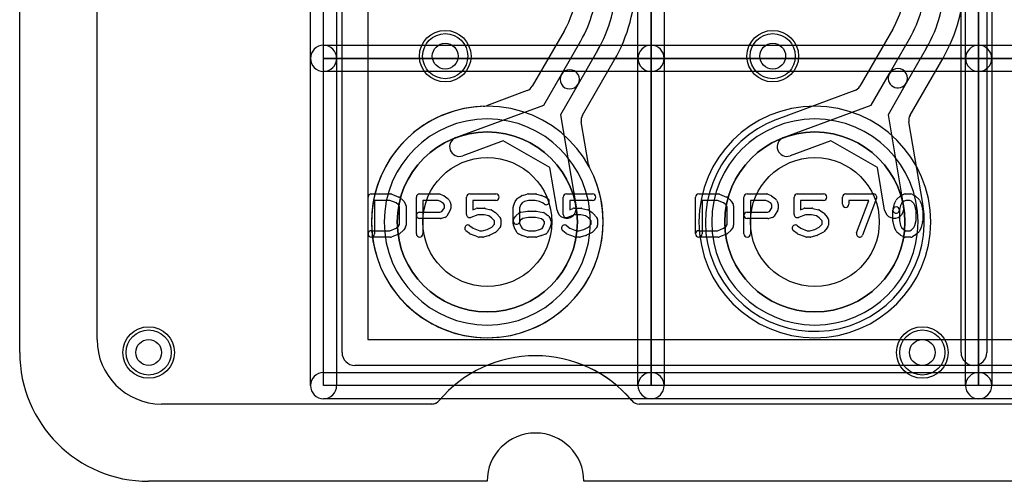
# Model space of a CAD drawing. Extents: x 0 to 20.5, y -0.5 to 20.
# Tile 1 of 25: x 0 to 7.6, y 0 to 3.6. Entities that reach past the tile are written whole.
import ezdxf

# ---------------------------------------------------------------- set-up
doc = ezdxf.new("R2010")
doc.units = 0
for name, color, linetype in [('Hole', 1, 'CONTINUOUS'), ('L1', 3, 'CONTINUOUS'), ('L2', 3, 'CONTINUOUS'), ('L3', 3, 'CONTINUOUS'), ('L4', 3, 'CONTINUOUS'), ('Outline', 7, 'CONTINUOUS'), ('PartsArea-A', 111, 'CONTINUOUS'), ('PartsArea-B', 111, 'CONTINUOUS'), ('PartsSilk-A', 221, 'CONTINUOUS'), ('Resist-A', 2, 'CONTINUOUS'), ('Resist-B', 2, 'CONTINUOUS'), ('Silk-A', 140, 'CONTINUOUS')]:
    doc.layers.add(name, color=color, linetype=linetype)

msp = doc.modelspace()

# ---------------------------------------------------------------- linework, layer by layer
at = {"layer": 'Hole'}
for centre, radius in [((3.3, 3.3), 0.1), ((5.84, 3.3), 0.1), ((3.62649, 2.01283), 0.5), ((6.16649, 2.01283), 0.5), ((1, 1), 0.1), ((7, 1), 0.1)]:
    msp.add_circle(centre, radius, dxfattribs=at)
at = {"layer": 'L1'}
for p, q in [((0.6, 1.1), (0.6, 14.42503)), ((4.22113, 3.49283), (3.9751, 3.06672)), ((4.20078, 3.15753), (4.35107, 3.41785)), ((4.48098, 3.34285), (4.33068, 3.08253)), ((4.36435, 2.84077), (4.61092, 3.26783)), ((4.06399, 2.9206), (4.20078, 3.15753)), ((4.33068, 3.08253), (4.19389, 2.8456)), ((3.93577, 3.03301), (3.61959, 2.91551)), ((3.38316, 2.66758), (4.06399, 2.9206)), ((4.19389, 2.8456), (4.31518, 2.12948)), ((4.41169, 2.45818), (4.35536, 2.79075)), ((3.74955, 2.64373), (3.43542, 2.52698)), ((4.11132, 2.43486), (3.74955, 2.64373)), ((4.16728, 2.10444), (4.11132, 2.43486)), ((3.19571, 0.6), (1.1, 0.6)), ((3.22926, 0.60792), (3.22924, 0.60791)), ((15.19571, 0.6), (4.80429, 0.6))]:
    msp.add_line(p, q, dxfattribs=at)
for centre, radius in [((3.3, 3.3), 0.2), ((5.84, 3.3), 0.2), ((3.62649, 2.01283), 0.6985), ((6.16649, 2.01283), 0.6985), ((1, 1), 0.2), ((7, 1), 0.2)]:
    msp.add_circle(centre, radius, dxfattribs=at)
for centre, radius, start, end in [((3.55, 3.88035), 0.925, -30.000108, 0), ((3.55, 3.88035), 1.075, -29.999928, 0), ((3.55, 3.88035), 1.22504, -29.999901, 0), ((3.55, 3.88031), 0.77496, -30.000187, -6.465193), ((4.26573, 3.12003), 0.075, 149.999272, -30.00069), ((4.26573, 3.12003), 0.075, -30.000728, 150.000086), ((3.90965, 3.10328), 0.07497, -69.60944, -29.187479), ((3.62649, 2.01282), 0.89855, 91.943928, 28.056058), ((3.59347, 2.98578), 0.07497, -88.058514, -69.60944), ((6.16649, 2.01283), 0.89854, 90, -90), ((6.16649, 2.01283), 0.89854, -90, 90), ((4.42928, 2.80327), 0.07497, 149.991631, -170.386913), ((3.40929, 2.59728), 0.075, 110.389735, -69.612911), ((4.48561, 2.4707), 0.07497, -170.386913, -151.944596), ((4.24123, 2.11696), 0.075, -170.39074, 9.612992), ((1.1, 1.1), 0.5, 180, -90), ((4, -0.00002), 0.97501, 40.036559, 139.994291), ((3.19573, 0.67498), 0.07498, -63.434949, -40.006151), ((4.8039, 0.67541), 0.07497, -139.961548, -139.848016), ((4.80426, 0.67498), 0.07497, -140.276628, -135), ((4.80429, 0.67501), 0.07501, -135, -90), ((3.19571, 0.67497), 0.07498, -90, -63.434949)]:
    msp.add_arc(centre, radius, start, end, dxfattribs=at)
at = {"layer": 'L2'}
for p, q in [((0.6, 1.1), (0.6, 14.53823)), ((3.19571, 0.6), (1.1, 0.6)), ((15.19571, 0.6), (4.80429, 0.6))]:
    msp.add_line(p, q, dxfattribs=at)
for centre in [(3.3, 3.3), (5.84, 3.3), (1, 1), (7, 1)]:
    msp.add_circle(centre, 0.2, dxfattribs=at)
for centre, radius, start, end in [((3.62649, 2.01283), 0.80004, 90, -90), ((3.62649, 2.01283), 0.80004, -90, 90), ((6.16649, 2.01283), 0.80004, 90, -90), ((6.16649, 2.01283), 0.80004, -90, 90), ((1.1, 1.1), 0.5, 180, -90), ((4, -0.00002), 0.97501, 40.036559, 139.994291), ((3.19573, 0.67498), 0.07498, -90.015283, -40.006151), ((4.8039, 0.67541), 0.07497, -139.961548, -139.848016), ((4.80426, 0.67498), 0.07497, -140.276628, -135), ((4.80429, 0.67501), 0.07501, -135, -90)]:
    msp.add_arc(centre, radius, start, end, dxfattribs=at)
at = {"layer": 'L3'}
for p, q in [((0.6, 1.1), (0.6, 14.53825)), ((6.77113, 3.51018), (6.51455, 3.06579)), ((6.74577, 3.16618), (6.90106, 3.43515)), ((7.03097, 3.36015), (6.87567, 3.09118)), ((6.90434, 2.84077), (7.16091, 3.28514)), ((6.60399, 2.9206), (6.74577, 3.16618)), ((6.87567, 3.09118), (6.73389, 2.84561)), ((6.47574, 3.03301), (5.87089, 2.80822)), ((5.92316, 2.66758), (6.60399, 2.9206)), ((6.73389, 2.84561), (6.85518, 2.12948)), ((7.00272, 2.15682), (6.89535, 2.79075)), ((6.28955, 2.64373), (5.97542, 2.52698)), ((6.65132, 2.43486), (6.28955, 2.64373)), ((6.70728, 2.10444), (6.65132, 2.43486)), ((3.19573, 0.6), (1.1, 0.6)), ((15.19573, 0.6), (4.80427, 0.6))]:
    msp.add_line(p, q, dxfattribs=at)
for centre, radius in [((3.3, 3.3), 0.2), ((5.84, 3.3), 0.2), ((6.16649, 2.01283), 0.6985), ((1, 1), 0.2), ((7, 1), 0.2)]:
    msp.add_circle(centre, radius, dxfattribs=at)
for centre, radius, start, end in [((6.1, 3.89767), 0.77496, -30.000827, -0.000739), ((6.1, 3.89767), 0.925, -30.001491, 0), ((6.1, 3.89767), 1.075, -30.001118, 0), ((6.1, 3.89766), 1.22504, -30.000135, 0), ((6.81072, 3.12868), 0.075, 149.999272, -30.001613), ((6.81072, 3.12868), 0.075, -30.000728, 150.000243), ((6.44962, 3.10328), 0.07498, -69.60944, -30.001752), ((6.96927, 2.80327), 0.07497, 149.991631, -170.386913), ((3.62649, 2.01283), 0.80004, 90, -90), ((3.62649, 2.01283), 0.80004, -90, 90), ((6.16648, 2.01282), 0.84854, 110.520482, 9.700654), ((5.84275, 2.87773), 0.07497, -69.478841, -69.200639), ((5.94929, 2.59728), 0.22504, 110.388573, 110.801888), ((5.94929, 2.59728), 0.075, 110.389735, -69.612911), ((7.07679, 2.16843), 0.07497, -171.091735, -170.301475), ((6.78123, 2.11696), 0.075, -170.39074, 9.612992), ((1.1, 1.1), 0.5, 180, -90), ((4, 0), 0.975, 40.004809, 139.995191), ((3.19573, 0.67497), 0.07497, -90, -40.000298), ((4.80427, 0.67497), 0.07497, -139.999702, -90)]:
    msp.add_arc(centre, radius, start, end, dxfattribs=at)
at = {"layer": 'L4'}
for p, q in [((0.6, 1.1), (0.6, 14.42503)), ((3.19571, 0.6), (1.1, 0.6)), ((3.22926, 0.60792), (3.22924, 0.60791)), ((15.19571, 0.6), (4.80429, 0.6))]:
    msp.add_line(p, q, dxfattribs=at)
for centre, radius in [((3.3, 3.3), 0.2), ((5.84, 3.3), 0.2), ((3.62649, 2.01283), 0.6985), ((6.16649, 2.01283), 0.6985), ((1, 1), 0.2), ((7, 1), 0.2)]:
    msp.add_circle(centre, radius, dxfattribs=at)
for centre, radius, start, end in [((3.62649, 2.01283), 0.89854, 90, -90), ((3.62649, 2.01283), 0.89854, -90, 90), ((6.16649, 2.01283), 0.89854, 90, -90), ((6.16649, 2.01283), 0.89854, -90, 90), ((1.1, 1.1), 0.5, 180, -90), ((4, -0.00002), 0.97501, 40.036559, 139.994291), ((3.19573, 0.67498), 0.07498, -63.434949, -40.006151), ((4.8039, 0.67541), 0.07497, -139.961548, -139.848016), ((4.80426, 0.67498), 0.07497, -140.276628, -135), ((4.80429, 0.67501), 0.07501, -135, -90), ((3.19571, 0.67497), 0.07498, -90, -63.434949)]:
    msp.add_arc(centre, radius, start, end, dxfattribs=at)
at = {"layer": 'Outline'}
for p, q in [((0, 1), (0, 15)), ((3.625, 0), (1, 0)), ((15.625, 0), (4.375, 0))]:
    msp.add_line(p, q, dxfattribs=at)
for centre, radius, start, end in [((1, 1), 1, 180, -90), ((4, 0), 0.375, 0, 180)]:
    msp.add_arc(centre, radius, start, end, dxfattribs=at)
at = {"layer": 'PartsArea-A'}
for p, q in [((2.35649, 3.28283), (2.35649, 5.82283)), ((4.89649, 5.82283), (4.89649, 3.28283)), ((4.89649, 3.28283), (4.89649, 5.82283)), ((7.43649, 5.82283), (7.43649, 3.28283)), ((7.43649, 3.28283), (7.43649, 5.82283)), ((4.89649, 3.28283), (2.35649, 3.28283)), ((2.35649, 3.28283), (4.89649, 3.28283)), ((2.35649, 0.74283), (2.35649, 3.28283)), ((4.89649, 3.28283), (4.89649, 0.74283)), ((7.43649, 3.28283), (4.89649, 3.28283)), ((4.89649, 3.28283), (7.43649, 3.28283)), ((4.89649, 0.74283), (4.89649, 3.28283)), ((7.43649, 3.28283), (7.43649, 0.74283)), ((9.97649, 3.28283), (7.43649, 3.28283)), ((7.43649, 3.28283), (9.97649, 3.28283)), ((7.43649, 0.74283), (7.43649, 3.28283)), ((4.89649, 0.74283), (2.35649, 0.74283)), ((7.43649, 0.74283), (4.89649, 0.74283)), ((9.97649, 0.74283), (7.43649, 0.74283))]:
    msp.add_line(p, q, dxfattribs=at)
at = {"layer": 'PartsArea-B'}
for centre, start, end in [((3.62649, 2.01283), 0, 180), ((6.16649, 2.01283), 0, 180), ((3.62649, 2.01283), 180, 0), ((6.16649, 2.01283), 180, 0)]:
    msp.add_arc(centre, 0.6985, start, end, dxfattribs=at)
at = {"layer": 'PartsSilk-A'}
for p, q in [((2.25489, 3.28283), (2.25489, 5.82283)), ((2.45809, 5.82283), (2.45809, 3.28283)), ((4.79489, 3.28283), (4.79489, 5.82283)), ((4.99809, 5.82283), (4.99809, 3.28283)), ((4.99809, 5.82283), (4.99809, 3.28283)), ((7.33489, 3.28283), (7.33489, 5.82283)), ((7.53809, 5.82283), (7.53809, 3.28283)), ((7.53809, 5.82283), (7.53809, 3.28283)), ((4.79489, 3.28283), (4.79489, 5.72123)), ((7.33489, 3.28283), (7.33489, 5.72123)), ((2.35649, 3.38443), (4.89649, 3.38443)), ((2.35649, 3.38443), (4.89649, 3.38443)), ((4.89649, 3.38443), (7.43649, 3.38443)), ((4.89649, 3.38443), (7.43649, 3.38443)), ((7.43649, 3.38443), (9.97649, 3.38443)), ((7.43649, 3.38443), (9.97649, 3.38443)), ((2.25489, 0.74283), (2.25489, 3.28283)), ((2.45809, 3.28283), (2.45809, 0.74283)), ((4.79489, 0.74283), (4.79489, 3.28283)), ((4.99809, 3.28283), (4.99809, 0.74283)), ((4.99809, 3.28283), (4.99809, 0.74283)), ((7.33489, 0.74283), (7.33489, 3.28283)), ((7.53809, 3.28283), (7.53809, 0.74283)), ((7.53809, 3.28283), (7.53809, 0.74283)), ((4.89649, 3.18123), (2.35649, 3.18123)), ((4.79489, 3.18123), (2.35649, 3.18123)), ((4.79489, 0.74283), (4.79489, 3.18123)), ((7.43649, 3.18123), (4.89649, 3.18123)), ((7.33489, 3.18123), (4.89649, 3.18123)), ((7.33489, 0.74283), (7.33489, 3.18123)), ((9.97649, 3.18123), (7.43649, 3.18123)), ((9.87489, 3.18123), (7.43649, 3.18123)), ((2.72649, 2.23042), (2.87649, 2.23042)), ((2.88577, 2.22863), (2.94133, 2.20641)), ((3.10149, 2.23042), (3.25149, 2.23042)), ((3.26164, 2.22827), (3.28664, 2.21716)), ((3.29119, 2.21453), (3.32175, 2.19231)), ((3.49038, 2.23042), (3.69316, 2.23042)), ((3.86653, 2.20101), (3.89153, 2.21582)), ((3.8974, 2.21835), (3.93629, 2.22946)), ((3.94316, 2.23042), (4.00149, 2.23042)), ((4.00836, 2.22946), (4.04725, 2.21835)), ((4.04966, 2.21752), (4.07744, 2.20641)), ((4.24038, 2.23042), (4.44316, 2.23042)), ((5.26649, 2.23042), (5.41649, 2.23042)), ((5.42577, 2.22863), (5.48133, 2.20641)), ((5.64149, 2.23042), (5.79149, 2.23042)), ((5.80164, 2.22827), (5.82664, 2.21716)), ((5.83119, 2.21453), (5.86175, 2.19231)), ((6.03038, 2.23042), (6.23316, 2.23042)), ((6.40538, 2.23042), (6.62205, 2.23042)), ((6.83309, 2.21667), (6.85531, 2.22778)), ((6.86649, 2.23042), (6.91093, 2.23042)), ((6.92333, 2.22713), (6.94278, 2.21602)), ((2.70149, 1.92024), (2.70149, 2.20542)), ((2.87168, 2.18042), (2.75149, 2.18042)), ((2.75149, 2.18042), (2.75149, 1.92024)), ((2.91871, 2.16161), (2.87168, 2.18042)), ((2.93775, 2.14468), (2.91871, 2.16161)), ((2.94593, 2.13159), (2.93775, 2.14468)), ((2.94866, 2.20189), (2.97366, 2.17967)), ((2.97825, 2.17422), (2.99213, 2.152)), ((2.99593, 2.13876), (2.99593, 1.9869)), ((3.07649, 1.92024), (3.07649, 2.20542)), ((3.24619, 2.18042), (3.12649, 2.18042)), ((3.12649, 2.18042), (3.12649, 1.92024)), ((3.26392, 2.17254), (3.24619, 2.18042)), ((3.28742, 2.15546), (3.26392, 2.17254)), ((3.29316, 2.14397), (3.28742, 2.15546)), ((3.29316, 2.1237), (3.29316, 2.14397)), ((3.32941, 2.18327), (3.34052, 2.16105)), ((3.34316, 2.14987), (3.34316, 2.11653)), ((3.46538, 2.07209), (3.46538, 2.20542)), ((3.69316, 2.18042), (3.51538, 2.18042)), ((3.51538, 2.18042), (3.51538, 2.10837)), ((3.82841, 2.13725), (3.8423, 2.17059)), ((3.84538, 2.17598), (3.85927, 2.1945)), ((3.88726, 2.14848), (3.87649, 2.12264)), ((3.89629, 2.16052), (3.88726, 2.14848)), ((3.91424, 2.17116), (3.89629, 2.16052)), ((3.94666, 2.18042), (3.91424, 2.17116)), ((3.99799, 2.18042), (3.94666, 2.18042)), ((4.03228, 2.17062), (3.99799, 2.18042)), ((4.05544, 2.16136), (4.03228, 2.17062)), ((4.06643, 2.15257), (4.05544, 2.16136)), ((4.08378, 2.20272), (4.09767, 2.19161)), ((4.21538, 2.07209), (4.21538, 2.20542)), ((4.44316, 2.18042), (4.26538, 2.18042)), ((4.26538, 2.18042), (4.26538, 2.10837)), ((5.24149, 1.92024), (5.24149, 2.20542)), ((5.41168, 2.18042), (5.29149, 2.18042)), ((5.29149, 2.18042), (5.29149, 1.92024)), ((5.45871, 2.16161), (5.41168, 2.18042)), ((5.47775, 2.14468), (5.45871, 2.16161)), ((5.48593, 2.13159), (5.47775, 2.14468)), ((5.48866, 2.20189), (5.51366, 2.17967)), ((5.51825, 2.17422), (5.53213, 2.152)), ((5.53593, 2.13876), (5.53593, 1.9869)), ((5.61649, 1.92024), (5.61649, 2.20542)), ((5.78619, 2.18042), (5.66649, 2.18042)), ((5.66649, 2.18042), (5.66649, 1.92024)), ((5.80392, 2.17254), (5.78619, 2.18042)), ((5.82742, 2.15546), (5.80392, 2.17254)), ((5.83316, 2.14397), (5.82742, 2.15546)), ((5.83316, 2.1237), (5.83316, 2.14397)), ((5.86941, 2.18327), (5.88052, 2.16105)), ((5.88316, 2.14987), (5.88316, 2.11653)), ((6.00538, 2.07209), (6.00538, 2.20542)), ((6.23316, 2.18042), (6.05538, 2.18042)), ((6.05538, 2.18042), (6.05538, 2.10837)), ((6.38038, 2.14987), (6.38038, 2.20542)), ((6.58581, 2.18042), (6.43038, 2.18042)), ((6.43038, 2.18042), (6.43038, 2.14987)), ((6.49034, 1.92912), (6.58581, 2.18042)), ((6.64542, 2.19654), (6.53708, 1.91136)), ((6.7728, 2.11148), (6.78391, 2.15593)), ((6.7858, 2.16105), (6.79691, 2.18327)), ((6.80266, 2.19078), (6.82766, 2.213)), ((6.83175, 2.14114), (6.8213, 2.09936)), ((6.83948, 2.1566), (6.83175, 2.14114)), ((6.85841, 2.17343), (6.83948, 2.1566)), ((6.87239, 2.18042), (6.85841, 2.17343)), ((6.90429, 2.18042), (6.87239, 2.18042)), ((6.91572, 2.17389), (6.90429, 2.18042)), ((6.93517, 2.1566), (6.91572, 2.17389)), ((6.9429, 2.14114), (6.93517, 2.1566)), ((6.9526, 2.10234), (6.9429, 2.14114)), ((6.94699, 2.213), (6.97199, 2.19078)), ((6.97774, 2.18327), (6.98885, 2.16105)), ((6.99074, 2.15593), (7.00185, 2.11148)), ((2.94593, 1.99407), (2.94593, 2.13159)), ((3.10149, 2.08968), (3.25932, 2.08968)), ((3.25932, 2.08968), (3.27441, 2.0937)), ((3.27441, 2.0937), (3.29316, 2.1237)), ((3.33936, 2.10328), (3.31158, 2.05884)), ((3.55331, 2.06931), (3.49928, 2.04873)), ((3.51538, 2.10837), (3.53981, 2.11767)), ((3.54871, 2.11931), (3.60427, 2.11931)), ((3.60119, 2.06931), (3.55331, 2.06931)), ((3.63845, 2.06), (3.60119, 2.06931)), ((3.61033, 2.11856), (3.65477, 2.10745)), ((3.66258, 2.104), (3.69036, 2.08548)), ((3.69492, 2.08158), (3.72548, 2.04825)), ((3.82649, 1.99802), (3.82649, 2.12764)), ((3.84877, 2.06115), (3.87377, 2.08337)), ((3.87649, 2.12264), (3.87649, 2.00302)), ((3.8869, 2.08944), (3.93968, 2.09685)), ((3.94316, 2.09709), (4.00149, 2.09709)), ((4.00639, 2.0966), (4.06195, 2.08549)), ((4.07193, 2.08107), (4.09693, 2.06255)), ((4.30331, 2.06931), (4.24928, 2.04873)), ((4.26538, 2.10837), (4.28981, 2.11767)), ((4.29871, 2.11931), (4.35427, 2.11931)), ((4.35119, 2.06931), (4.30331, 2.06931)), ((4.38845, 2.06), (4.35119, 2.06931)), ((4.36033, 2.11856), (4.40477, 2.10745)), ((4.41258, 2.104), (4.44036, 2.08548)), ((4.44492, 2.08158), (4.47548, 2.04825)), ((5.48593, 1.99407), (5.48593, 2.13159)), ((5.64149, 2.08968), (5.79932, 2.08968)), ((5.79932, 2.08968), (5.81441, 2.0937)), ((5.81441, 2.0937), (5.83316, 2.1237)), ((5.87936, 2.10328), (5.85158, 2.05884)), ((6.09331, 2.06931), (6.03928, 2.04873)), ((6.05538, 2.10837), (6.07981, 2.11767)), ((6.08871, 2.11931), (6.14427, 2.11931)), ((6.14119, 2.06931), (6.09331, 2.06931)), ((6.17845, 2.06), (6.14119, 2.06931)), ((6.15033, 2.11856), (6.19477, 2.10745)), ((6.20258, 2.104), (6.23036, 2.08548)), ((6.23492, 2.08158), (6.26548, 2.04825)), ((6.77205, 2.02024), (6.77205, 2.10542)), ((6.82205, 2.10542), (6.82205, 2.02332)), ((6.9526, 2.02332), (6.9526, 2.10234)), ((7.0026, 2.10542), (7.0026, 2.02024)), ((2.93775, 1.98098), (2.94593, 1.99407)), ((3.2626, 2.03968), (3.10149, 2.03968)), ((3.29682, 2.04793), (3.26904, 2.04052)), ((3.66011, 2.04556), (3.63845, 2.06)), ((3.68205, 2.02162), (3.66011, 2.04556)), ((3.66095, 1.97362), (3.68205, 1.99663)), ((3.68205, 1.99663), (3.68205, 2.02162)), ((3.73205, 2.03135), (3.73205, 1.9869)), ((3.8423, 1.95507), (3.82841, 1.98841)), ((3.83029, 2.03349), (3.84418, 2.05571)), ((3.88467, 2.02616), (3.87269, 2.00699)), ((3.87649, 2.00302), (3.88767, 1.97619)), ((3.90134, 2.04097), (3.88467, 2.02616)), ((3.94491, 2.04709), (3.90134, 2.04097)), ((3.99901, 2.04709), (3.94491, 2.04709)), ((4.04666, 2.03756), (3.99901, 2.04709)), ((4.06336, 2.02519), (4.04666, 2.03756)), ((4.05976, 1.97619), (4.07093, 2.00302)), ((4.07093, 2.01307), (4.06336, 2.02519)), ((4.07093, 2.00302), (4.07093, 2.01307)), ((4.10325, 2.0557), (4.11713, 2.03348)), ((4.11901, 1.98841), (4.10513, 1.95507)), ((4.12093, 2.02024), (4.12093, 1.99802)), ((4.41011, 2.04556), (4.38845, 2.06)), ((4.43205, 2.02162), (4.41011, 2.04556)), ((4.41095, 1.97362), (4.43205, 1.99663)), ((4.43205, 1.99663), (4.43205, 2.02162)), ((4.48205, 2.03135), (4.48205, 1.9869)), ((5.47775, 1.98098), (5.48593, 1.99407)), ((5.8026, 2.03968), (5.64149, 2.03968)), ((5.83682, 2.04793), (5.80904, 2.04052)), ((6.20011, 2.04556), (6.17845, 2.06)), ((6.22205, 2.02162), (6.20011, 2.04556)), ((6.20095, 1.97362), (6.22205, 1.99663)), ((6.22205, 1.99663), (6.22205, 2.02162)), ((6.27205, 2.03135), (6.27205, 1.9869)), ((6.78391, 1.96973), (6.7728, 2.01418)), ((6.82205, 2.02332), (6.83175, 1.98452)), ((6.9429, 1.98452), (6.9526, 2.02332)), ((7.00185, 2.01418), (6.99074, 1.96973)), ((2.72649, 1.94524), (2.87168, 1.94524)), ((2.87168, 1.94524), (2.91871, 1.96405)), ((2.94133, 1.91925), (2.88577, 1.89703)), ((2.91871, 1.96405), (2.93775, 1.98098)), ((2.97366, 1.94599), (2.94866, 1.92377)), ((2.99213, 1.97366), (2.97825, 1.95144)), ((3.48865, 1.92294), (3.46087, 1.94516)), ((3.49211, 1.9842), (3.51683, 1.96443)), ((3.5537, 1.89688), (3.49537, 1.9191)), ((3.51683, 1.96443), (3.5672, 1.94524)), ((3.5672, 1.94524), (3.5873, 1.94524)), ((3.5873, 1.94524), (3.62577, 1.95486)), ((3.62577, 1.95486), (3.66095, 1.97362)), ((3.68825, 1.93151), (3.64658, 1.90929)), ((3.72548, 1.97), (3.69492, 1.93667)), ((3.85807, 1.92921), (3.84418, 1.95143)), ((3.89412, 1.9085), (3.86912, 1.91961)), ((3.88767, 1.97619), (3.89641, 1.9622)), ((3.89641, 1.9622), (3.91282, 1.95491)), ((3.91282, 1.95491), (3.94666, 1.94524)), ((3.94666, 1.94524), (3.99799, 1.94524)), ((3.99799, 1.94524), (4.03228, 1.95504)), ((4.03228, 1.95504), (4.05129, 1.96264)), ((4.07744, 1.91925), (4.04966, 1.90814)), ((4.05129, 1.96264), (4.05976, 1.97619)), ((4.10325, 1.95143), (4.08936, 1.92921)), ((4.23865, 1.92294), (4.21087, 1.94516)), ((4.24211, 1.9842), (4.26683, 1.96443)), ((4.3037, 1.89688), (4.24537, 1.9191)), ((4.26683, 1.96443), (4.3172, 1.94524)), ((4.3172, 1.94524), (4.3373, 1.94524)), ((4.3373, 1.94524), (4.37577, 1.95486)), ((4.37577, 1.95486), (4.41095, 1.97362)), ((4.43825, 1.93151), (4.39658, 1.90929)), ((4.47548, 1.97), (4.44492, 1.93667)), ((5.26649, 1.94524), (5.41168, 1.94524)), ((5.41168, 1.94524), (5.45871, 1.96405)), ((5.48133, 1.91925), (5.42577, 1.89703)), ((5.45871, 1.96405), (5.47775, 1.98098)), ((5.51366, 1.94599), (5.48866, 1.92377)), ((5.53213, 1.97366), (5.51825, 1.95144)), ((6.02865, 1.92294), (6.00087, 1.94516)), ((6.03211, 1.9842), (6.05683, 1.96443)), ((6.0937, 1.89688), (6.03537, 1.9191)), ((6.05683, 1.96443), (6.1072, 1.94524)), ((6.1072, 1.94524), (6.1273, 1.94524)), ((6.1273, 1.94524), (6.16577, 1.95486)), ((6.16577, 1.95486), (6.20095, 1.97362)), ((6.22825, 1.93151), (6.18658, 1.90929)), ((6.26548, 1.97), (6.23492, 1.93667)), ((6.79691, 1.94239), (6.7858, 1.96461)), ((6.82766, 1.91266), (6.80266, 1.93488)), ((6.83175, 1.98452), (6.83948, 1.96906)), ((6.85531, 1.89788), (6.83309, 1.90899)), ((6.83948, 1.96906), (6.85841, 1.95223)), ((6.85841, 1.95223), (6.87239, 1.94524)), ((6.87239, 1.94524), (6.90429, 1.94524)), ((6.90429, 1.94524), (6.91572, 1.95177)), ((6.91572, 1.95177), (6.93517, 1.96906)), ((6.94278, 1.90964), (6.92333, 1.89853)), ((6.93517, 1.96906), (6.9429, 1.98452)), ((6.97199, 1.93488), (6.94699, 1.91266)), ((6.98885, 1.96461), (6.97774, 1.94239)), ((2.87649, 1.89524), (2.72649, 1.89524)), ((3.59038, 1.89524), (3.5626, 1.89524)), ((3.64088, 1.9071), (3.59644, 1.89599)), ((3.93629, 1.8962), (3.8974, 1.90731)), ((4.00149, 1.89524), (3.94316, 1.89524)), ((4.04725, 1.90731), (4.00836, 1.8962)), ((4.34038, 1.89524), (4.3126, 1.89524)), ((4.39088, 1.9071), (4.34644, 1.89599)), ((5.41649, 1.89524), (5.26649, 1.89524)), ((6.13038, 1.89524), (6.1026, 1.89524)), ((6.18088, 1.9071), (6.13644, 1.89599)), ((6.91093, 1.89524), (6.86649, 1.89524)), ((2.35649, 0.84443), (4.89649, 0.84443)), ((4.89649, 0.84443), (7.43649, 0.84443)), ((7.43649, 0.84443), (9.97649, 0.84443)), ((4.89649, 0.64123), (2.35649, 0.64123)), ((7.43649, 0.64123), (4.89649, 0.64123)), ((9.97649, 0.64123), (7.43649, 0.64123))]:
    msp.add_line(p, q, dxfattribs=at)
for centre, radius, start, end in [((2.35649, 3.28283), 0.1016, 90, -90), ((2.35649, 3.28283), 0.1016, 90, -90), ((2.35649, 3.28283), 0.1016, 0, 180), ((4.89649, 3.28283), 0.1016, 90, -90), ((4.89649, 3.28283), 0.1016, 90, -90), ((4.89649, 3.28283), 0.1016, 0, 180), ((4.89649, 3.28283), 0.1016, -90, 90), ((4.89649, 3.28283), 0.1016, 0, 90), ((7.43649, 3.28283), 0.1016, 90, -90), ((7.43649, 3.28283), 0.1016, 90, -90), ((7.43649, 3.28283), 0.1016, 0, 180), ((7.43649, 3.28283), 0.1016, -90, 90), ((7.43649, 3.28283), 0.1016, 0, 90), ((2.35649, 3.28283), 0.1016, 180, 0), ((4.89649, 3.28283), 0.1016, 180, 0), ((4.89649, 3.28283), 0.1016, 180, 0), ((7.43649, 3.28283), 0.1016, 180, 0), ((7.43649, 3.28283), 0.1016, 180, 0), ((2.72649, 2.20542), 0.025, 90, 180), ((2.87649, 2.20542), 0.025, 68.207103, 90), ((3.10149, 2.20542), 0.025, 90, 180), ((3.25149, 2.20542), 0.025, 66.049145, 90), ((3.27649, 2.19431), 0.025, 53.982737, 66.039637), ((3.49038, 2.20542), 0.025, 90, 180), ((3.69316, 2.20542), 0.025, -90, 90), ((3.90427, 2.19431), 0.025, 105.948544, 120.637524), ((3.94316, 2.20542), 0.025, 90, 105.948544), ((4.00149, 2.20542), 0.025, 74.051456, 90), ((4.04038, 2.19431), 0.025, 68.207103, 74.051456), ((4.24038, 2.20542), 0.025, 90, 180), ((4.44316, 2.20542), 0.025, -90, 90), ((5.26649, 2.20542), 0.025, 90, 180), ((5.41649, 2.20542), 0.025, 68.207103, 90), ((5.64149, 2.20542), 0.025, 90, 180), ((5.79149, 2.20542), 0.025, 66.049145, 90), ((5.81649, 2.19431), 0.025, 53.982737, 66.039637), ((6.03038, 2.20542), 0.025, 90, 180), ((6.23316, 2.20542), 0.025, -90, 90), ((6.40538, 2.20542), 0.025, 90, 180), ((6.62205, 2.20542), 0.025, -20.805506, 90), ((6.84427, 2.19431), 0.025, 116.565051, 131.62783), ((6.86649, 2.20542), 0.025, 90, 116.565051), ((6.91093, 2.20542), 0.025, 60.266489, 90), ((6.93038, 2.19431), 0.025, 48.372169, 60.266489), ((2.93205, 2.1832), 0.025, 48.372169, 68.202147), ((2.95705, 2.16098), 0.025, 31.985944, 48.369306), ((2.97093, 2.13876), 0.025, 0, 31.991474), ((3.30705, 2.17209), 0.025, 26.565051, 53.979316), ((3.31816, 2.14987), 0.025, 0, 26.565051), ((3.86538, 2.16098), 0.025, 143.130102, 157.394238), ((3.87927, 2.1795), 0.025, 120.637524, 143.130102), ((4.08205, 2.17209), 0.025, -128.666967, 51.345223), ((4.06816, 2.1832), 0.025, 51.333033, 68.207103), ((5.47205, 2.1832), 0.025, 48.372169, 68.202147), ((5.49705, 2.16098), 0.025, 31.985944, 48.369306), ((5.51093, 2.13876), 0.025, 0, 31.991474), ((5.84705, 2.17209), 0.025, 26.565051, 53.979316), ((5.85816, 2.14987), 0.025, 0, 26.565051), ((6.40538, 2.14987), 0.025, 180, 0), ((6.80816, 2.14987), 0.025, 153.434949, 165.969316), ((6.81927, 2.17209), 0.025, 131.627831, 153.434949), ((6.95538, 2.17209), 0.025, 26.565051, 48.37217), ((6.96649, 2.14987), 0.025, 14.030684, 26.565051), ((3.10149, 2.06468), 0.025, 90, -90), ((3.31816, 2.11653), 0.025, -32.005383, 0), ((3.49038, 2.07209), 0.025, 180, -69.143502), ((3.54871, 2.09431), 0.025, 90, 110.853641), ((3.60427, 2.09431), 0.025, 75.969316, 90), ((3.64871, 2.0832), 0.025, 56.303576, 75.963757), ((3.67649, 2.06468), 0.025, 42.5203, 56.309933), ((3.85149, 2.12764), 0.025, 157.394238, 180), ((3.89038, 2.06468), 0.025, 98.000474, 131.62783), ((3.94316, 2.07209), 0.025, 90, 98.000474), ((4.00149, 2.07209), 0.025, 78.694563, 90), ((4.05705, 2.06098), 0.025, 53.473873, 78.694563), ((4.08205, 2.04246), 0.025, 31.985944, 53.473873), ((4.24038, 2.07209), 0.025, 180, -69.143502), ((4.29871, 2.09431), 0.025, 90, 110.853641), ((4.35427, 2.09431), 0.025, 75.969316, 90), ((4.39871, 2.0832), 0.025, 56.303576, 75.963757), ((4.42649, 2.06468), 0.025, 42.5203, 56.309933), ((5.64149, 2.06468), 0.025, 90, -90), ((5.85816, 2.11653), 0.025, -32.005383, 0), ((6.03038, 2.07209), 0.025, 180, -69.143502), ((6.08871, 2.09431), 0.025, 90, 110.853641), ((6.14427, 2.09431), 0.025, 75.969316, 90), ((6.18871, 2.0832), 0.025, 56.303576, 75.963757), ((6.21649, 2.06468), 0.025, 42.5203, 56.309933), ((6.79705, 2.10542), 0.025, 0, 180), ((6.79705, 2.10542), 0.025, 165.969316, -14.03321), ((6.9776, 2.10542), 0.025, 0, 14.030684), ((2.97093, 1.9869), 0.025, -31.985944, 0), ((3.2626, 2.06468), 0.025, -90, -75.064732), ((3.29038, 2.07209), 0.025, -75.074487, -32.010019), ((3.47649, 1.96468), 0.025, 51.333033, -128.654777), ((3.70705, 2.03135), 0.025, 0, 42.517452), ((3.70705, 1.9869), 0.025, -42.5203, 0), ((3.85149, 2.02024), 0.025, 147.994617, -32.010019), ((3.85149, 1.99802), 0.025, 180, -157.394238), ((3.86538, 2.04246), 0.025, 131.627831, 147.994617), ((4.09593, 2.02024), 0.025, 0, 31.985944), ((4.09593, 1.99802), 0.025, -22.605762, 0), ((4.22649, 1.96468), 0.025, 51.333033, -128.654777), ((4.45705, 2.03135), 0.025, 0, 42.517452), ((4.45705, 1.9869), 0.025, -42.5203, 0), ((5.51093, 1.9869), 0.025, -31.985944, 0), ((5.8026, 2.06468), 0.025, -90, -75.064732), ((5.83038, 2.07209), 0.025, -75.074487, -32.010019), ((6.01649, 1.96468), 0.025, 51.333033, -128.654777), ((6.24705, 2.03135), 0.025, 0, 42.517452), ((6.24705, 1.9869), 0.025, -42.5203, 0), ((6.79705, 2.02024), 0.025, 180, -165.969316), ((6.9776, 2.02024), 0.025, -14.030684, 0), ((2.72649, 1.92024), 0.025, 90, -90), ((2.72649, 1.92024), 0.025, 180, 0), ((2.93205, 1.94246), 0.025, -68.207103, -48.369306), ((2.95705, 1.96468), 0.025, -48.372169, -31.991474), ((3.10149, 1.92024), 0.025, 180, 0), ((3.50427, 1.94246), 0.025, -128.666967, -110.853641), ((3.63482, 1.93135), 0.025, -75.969316, -61.931795), ((3.67649, 1.95357), 0.025, -61.938299, -42.517452), ((3.86538, 1.96468), 0.025, -157.394238, -147.994617), ((3.87927, 1.94246), 0.025, -147.994617, -113.950855), ((4.06816, 1.94246), 0.025, -68.207103, -32.005383), ((4.08205, 1.96468), 0.025, -32.005383, -22.605762), ((4.25427, 1.94246), 0.025, -128.666967, -110.853641), ((4.38482, 1.93135), 0.025, -75.969316, -61.931795), ((4.42649, 1.95357), 0.025, -61.938299, -42.517452), ((5.26649, 1.92024), 0.025, 90, -90), ((5.26649, 1.92024), 0.025, 180, 0), ((5.47205, 1.94246), 0.025, -68.207103, -48.369306), ((5.49705, 1.96468), 0.025, -48.372169, -31.991474), ((5.64149, 1.92024), 0.025, 180, 0), ((6.04427, 1.94246), 0.025, -128.666967, -110.853641), ((6.17482, 1.93135), 0.025, -75.969316, -61.931795), ((6.21649, 1.95357), 0.025, -61.938299, -42.517452), ((6.51371, 1.92024), 0.025, 159.194494, -20.801805), ((6.80816, 1.97579), 0.025, -165.969316, -153.434949), ((6.81927, 1.95357), 0.025, -153.434949, -131.62783), ((6.84427, 1.93135), 0.025, -131.627831, -116.565051), ((6.93038, 1.93135), 0.025, -60.266489, -48.37217), ((6.95538, 1.95357), 0.025, -48.372169, -26.565051), ((6.96649, 1.97579), 0.025, -26.565051, -14.030684), ((2.87649, 1.92024), 0.025, -90, -68.202147), ((3.5626, 1.92024), 0.025, -110.856498, -90), ((3.59038, 1.92024), 0.025, -90, -75.963757), ((3.90427, 1.93135), 0.025, -113.950855, -105.948544), ((3.94316, 1.92024), 0.025, -105.948544, -90), ((4.00149, 1.92024), 0.025, -90, -74.051456), ((4.04038, 1.93135), 0.025, -74.051456, -68.207103), ((4.3126, 1.92024), 0.025, -110.856498, -90), ((4.34038, 1.92024), 0.025, -90, -75.963757), ((5.41649, 1.92024), 0.025, -90, -68.202147), ((6.1026, 1.92024), 0.025, -110.856498, -90), ((6.13038, 1.92024), 0.025, -90, -75.963757), ((6.86649, 1.92024), 0.025, -116.565051, -90), ((6.91093, 1.92024), 0.025, -90, -60.266489), ((2.35649, 0.74283), 0.1016, 90, -90), ((4.89649, 0.74283), 0.1016, 90, -90), ((4.89649, 0.74283), 0.1016, -90, 90), ((7.43649, 0.74283), 0.1016, 90, -90), ((7.43649, 0.74283), 0.1016, -90, 90), ((2.35649, 0.74283), 0.1016, 180, 0), ((4.89649, 0.74283), 0.1016, 180, 0), ((4.89649, 0.74283), 0.1016, 180, 0), ((7.43649, 0.74283), 0.1016, 180, 0), ((7.43649, 0.74283), 0.1016, 180, 0)]:
    msp.add_arc(centre, radius, start, end, dxfattribs=at)
at = {"layer": 'Resist-A'}
for centre, radius in [((3.3, 3.3), 0.175), ((5.84, 3.3), 0.175), ((3.62649, 2.01283), 0.6985), ((6.16649, 2.01283), 0.6985), ((1, 1), 0.175), ((7, 1), 0.175)]:
    msp.add_circle(centre, radius, dxfattribs=at)
at = {"layer": 'Resist-B'}
for centre, radius in [((3.3, 3.3), 0.175), ((5.84, 3.3), 0.175), ((3.62649, 2.01283), 0.6985), ((6.16649, 2.01283), 0.6985), ((1, 1), 0.175), ((7, 1), 0.175)]:
    msp.add_circle(centre, radius, dxfattribs=at)
at = {"layer": 'Silk-A'}
for p, q in [((2.5, 1), (2.5, 13.2)), ((2.7, 13.2), (2.7, 1.1)), ((7.3, 1), (7.3, 13.2)), ((7.5, 13.2), (7.5, 1)), ((2.7, 1.1), (17.3, 1.1)), ((17.4, 0.9), (2.6, 0.9))]:
    msp.add_line(p, q, dxfattribs=at)
for centre, end in [((2.6, 1), -90), ((7.4, 1), 0)]:
    msp.add_arc(centre, 0.1, 180, end, dxfattribs=at)

doc.saveas('drawing.dxf')
